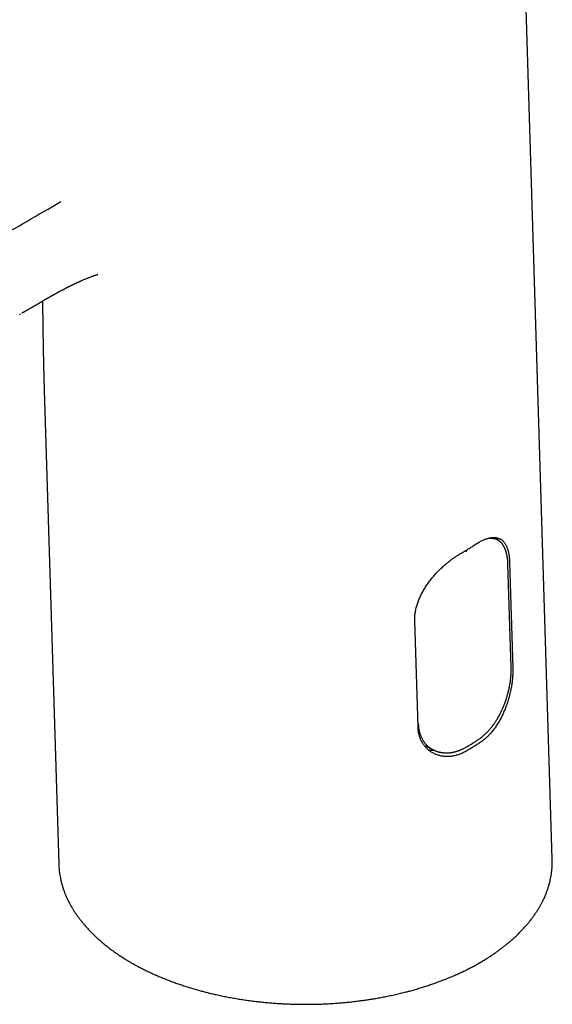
# Model space of a CAD drawing. Header units: millimetres. Extents: x 8 to 572, y 12 to 522.
# Tile 11 of 42: x 512 to 564, y 84 to 180. Entities that reach past the tile are written whole.
import ezdxf

# ---------------------------------------------------------------- set-up
doc = ezdxf.new("R2010")
doc.units = ezdxf.units.MM

msp = doc.modelspace()

# ---------------------------------------------------------------- linework, layer by layer
at = {"color": 7, "linetype": 'Continuous', "lineweight": 30}
for p, q in [((563.945, 98.091), (561.006, 193.581)), ((514.328, 143.874), (515.752, 97.601)), ((558.692, 129.168), (558.225, 129.464)), ((558.697, 129.164), (558.689, 129.169)), ((559.93, 116.773), (559.612, 126.904)), ((559.773, 127.068), (560.092, 116.725)), ((550.834, 111.007), (550.516, 121.35)), ((551.527, 109.165), (552.296, 108.765))]:
    msp.add_line(p, q, dxfattribs=at)
for centre, radius, start, end in [((556.886, 127.996), 2.141, 33.69286, 42.71051), ((552.378, 110.878), 2.162, 254.30191, 270.35367)]:
    msp.add_arc(centre, radius, start, end, dxfattribs=at)
for points, knots in [([(477.635, 140.537), (478.453, 140.98), (480.09, 141.864), (482.533, 143.199), (484.968, 144.54), (487.394, 145.886), (489.798, 147.229), (492.181, 148.568), (494.543, 149.903), (496.899, 151.243), (499.585, 152.777), (502.601, 154.507), (505.945, 156.434), (509.285, 158.363), (512.623, 160.294), (514.85, 161.58), (515.964, 162.223)], [0, 0, 0, 0, 0.06272, 0.125439, 0.188158, 0.250877, 0.313597, 0.375198, 0.436798, 0.498399, 0.559999, 0.647999, 0.735999, 0.823999, 0.912, 1, 1, 1, 1]), ([(512.172, 151.357), (512.186, 151.365), (512.226, 151.388), (512.286, 151.423), (512.352, 151.462), (512.413, 151.497), (512.475, 151.533), (512.537, 151.569), (512.6, 151.606), (512.668, 151.646), (512.745, 151.691), (512.829, 151.74), (512.911, 151.788), (512.987, 151.832), (513.055, 151.872), (513.116, 151.908), (513.169, 151.939), (513.21, 151.962), (513.24, 151.98), (513.26, 151.992), (513.279, 152.003), (513.296, 152.013), (513.311, 152.022), (513.325, 152.03), (513.342, 152.04), (513.364, 152.053), (513.394, 152.07), (513.429, 152.091), (513.467, 152.113), (513.506, 152.136), (513.544, 152.158), (513.585, 152.183), (513.628, 152.208), (513.671, 152.233), (513.708, 152.254), (513.743, 152.275), (513.781, 152.297), (513.823, 152.322), (513.868, 152.348), (513.918, 152.377), (513.973, 152.41), (514.033, 152.445), (514.093, 152.48), (514.149, 152.513), (514.201, 152.543), (514.249, 152.571), (514.298, 152.599), (514.351, 152.63), (514.41, 152.664), (514.471, 152.7), (514.532, 152.735), (514.587, 152.767), (514.638, 152.796), (514.685, 152.824), (514.729, 152.849), (514.771, 152.873), (514.816, 152.899), (514.863, 152.926), (514.91, 152.952), (514.953, 152.977), (514.994, 153), (515.034, 153.023), (515.067, 153.042), (515.094, 153.057), (515.116, 153.07), (515.139, 153.082), (515.162, 153.096), (515.187, 153.11), (515.213, 153.124), (515.241, 153.14), (515.269, 153.155), (515.294, 153.169), (515.315, 153.181), (515.334, 153.192), (515.354, 153.203), (515.378, 153.217), (515.402, 153.23), (515.425, 153.243), (515.447, 153.255), (515.471, 153.268), (515.497, 153.283), (515.522, 153.296), (515.544, 153.309), (515.566, 153.321), (515.59, 153.334), (515.616, 153.348), (515.64, 153.361), (515.66, 153.373), (515.682, 153.384), (515.719, 153.405), (515.774, 153.434), (515.836, 153.468), (515.9, 153.503), (515.953, 153.531), (515.999, 153.556), (516.035, 153.575), (516.071, 153.594), (516.105, 153.612), (516.135, 153.628), (516.163, 153.642), (516.188, 153.656), (516.213, 153.669), (516.24, 153.683), (516.268, 153.698), (516.296, 153.712), (516.322, 153.726), (516.349, 153.74), (516.377, 153.754), (516.403, 153.767), (516.425, 153.779), (516.446, 153.789), (516.469, 153.801), (516.494, 153.814), (516.518, 153.826), (516.542, 153.838), (516.57, 153.852), (516.604, 153.869), (516.641, 153.888), (516.678, 153.907), (516.714, 153.925), (516.749, 153.942), (516.788, 153.962), (516.83, 153.982), (516.87, 154.002), (516.909, 154.021), (516.948, 154.04), (516.99, 154.061), (517.037, 154.084), (517.09, 154.109), (517.146, 154.136), (517.201, 154.162), (517.253, 154.187), (517.299, 154.209), (517.337, 154.227), (517.373, 154.244), (517.413, 154.262), (517.453, 154.281), (517.49, 154.298), (517.524, 154.314), (517.558, 154.329), (517.595, 154.346), (517.631, 154.363), (517.664, 154.378), (517.7, 154.394), (517.741, 154.412), (517.788, 154.433), (517.834, 154.453), (517.882, 154.475), (517.96, 154.509), (518.072, 154.558), (518.209, 154.616), (518.346, 154.673), (518.482, 154.729), (518.618, 154.784), (518.755, 154.838), (518.887, 154.889), (518.984, 154.926), (519.039, 154.946), (519.06, 154.954), (519.079, 154.961), (519.099, 154.969), (519.122, 154.977), (519.145, 154.986), (519.153, 154.988), (519.174, 154.996), (519.198, 155.004), (519.226, 155.014), (519.253, 155.023), (519.276, 155.031), (519.297, 155.038), (519.314, 155.044), (519.339, 155.052), (519.364, 155.06), (519.381, 155.065), (519.388, 155.068), (519.394, 155.07), (519.406, 155.073), (519.424, 155.079), (519.448, 155.086), (519.474, 155.093), (519.496, 155.1), (519.514, 155.105), (519.527, 155.109), (519.541, 155.113), (519.552, 155.116), (519.56, 155.118), (519.563, 155.119), (519.553, 155.117), (519.539, 155.113), (519.526, 155.109), (519.514, 155.105), (519.51, 155.105), (519.511, 155.105), (519.521, 155.108), (519.534, 155.111), (519.546, 155.114), (519.556, 155.117), (519.565, 155.119), (519.571, 155.121), (519.575, 155.122), (519.577, 155.122), (519.579, 155.123), (519.579, 155.123), (519.58, 155.123), (519.579, 155.123), (519.578, 155.122), (519.577, 155.122), (519.578, 155.122), (519.581, 155.123), (519.583, 155.123), (519.583, 155.123), (519.583, 155.123)], [0, 0, 0, 0, 0.004093, 0.011548, 0.017281, 0.02314, 0.029111, 0.035094, 0.041071, 0.047265, 0.054829, 0.063164, 0.071193, 0.078466, 0.084978, 0.090724, 0.095772, 0.100221, 0.102353, 0.104313, 0.1061, 0.107714, 0.109155, 0.110422, 0.111854, 0.113924, 0.116781, 0.120336, 0.12411, 0.127839, 0.131522, 0.13516, 0.139897, 0.144055, 0.147549, 0.150703, 0.154425, 0.158765, 0.163289, 0.167724, 0.173602, 0.179777, 0.185938, 0.191715, 0.196913, 0.201622, 0.206522, 0.211997, 0.218117, 0.224795, 0.231203, 0.237093, 0.242367, 0.247391, 0.25221, 0.256366, 0.261109, 0.266824, 0.271727, 0.276287, 0.281084, 0.285438, 0.289508, 0.292007, 0.29452, 0.297056, 0.299628, 0.302607, 0.305397, 0.30856, 0.312019, 0.314963, 0.317173, 0.319243, 0.321615, 0.324285, 0.327468, 0.330063, 0.332343, 0.335154, 0.338502, 0.341555, 0.34402, 0.346379, 0.349321, 0.352703, 0.355595, 0.357924, 0.360333, 0.363307, 0.371513, 0.380068, 0.386448, 0.395521, 0.399451, 0.404482, 0.409281, 0.413389, 0.417306, 0.421207, 0.424199, 0.427273, 0.430646, 0.43449, 0.438125, 0.441011, 0.444168, 0.447892, 0.451051, 0.453628, 0.45589, 0.458577, 0.461704, 0.464657, 0.467195, 0.470194, 0.474228, 0.478914, 0.483123, 0.4871, 0.491082, 0.49541, 0.500487, 0.50507, 0.50925, 0.513682, 0.518157, 0.523327, 0.529629, 0.536017, 0.541906, 0.548291, 0.553577, 0.557014, 0.561182, 0.565685, 0.570324, 0.57446, 0.578028, 0.581629, 0.585885, 0.590084, 0.593746, 0.59687, 0.602071, 0.607429, 0.612384, 0.617241, 0.623626, 0.638376, 0.654542, 0.669506, 0.6841, 0.700435, 0.715408, 0.730441, 0.745224, 0.747628, 0.750417, 0.752871, 0.754863, 0.758895, 0.763325, 0.771964, 0.779866, 0.787155, 0.794761, 0.802347, 0.809729, 0.816524, 0.823789, 0.831372, 0.838888, 0.84672, 0.852122, 0.856769, 0.861561, 0.866799, 0.872485, 0.878158, 0.883141, 0.885506, 0.887923, 0.890437, 0.893029, 0.895803, 0.898681, 0.900794, 0.903046, 0.90562, 0.908008, 0.909895, 0.911682, 0.917211, 0.922911, 0.928623, 0.934978, 0.941598, 0.948233, 0.95199, 0.95545, 0.958833, 0.962328, 0.965759, 0.969469, 0.972962, 0.975959, 0.98139, 0.987087, 0.994159, 1, 1, 1, 1]), ([(514.163, 152.521), (514.164, 152.486), (514.165, 152.401), (514.166, 152.276), (514.168, 152.147), (514.17, 152.028), (514.171, 151.907), (514.173, 151.786), (514.174, 151.669), (514.176, 151.563), (514.177, 151.467), (514.178, 151.375), (514.179, 151.282), (514.181, 151.183), (514.182, 151.08), (514.184, 150.974), (514.185, 150.872), (514.186, 150.773), (514.188, 150.676), (514.189, 150.579), (514.19, 150.484), (514.191, 150.394), (514.193, 150.257), (514.196, 150.069), (514.199, 149.82), (514.203, 149.562), (514.207, 149.297), (514.211, 149.051), (514.215, 148.826), (514.218, 148.625), (514.221, 148.429), (514.225, 148.235), (514.228, 148.045), (514.231, 147.854), (514.235, 147.663), (514.239, 147.468), (514.243, 147.275), (514.247, 147.081), (514.251, 146.886), (514.255, 146.706), (514.258, 146.542), (514.261, 146.397), (514.265, 146.253), (514.268, 146.107), (514.272, 145.96), (514.275, 145.811), (514.279, 145.668), (514.283, 145.53), (514.286, 145.397), (514.29, 145.263), (514.293, 145.128), (514.297, 144.995), (514.3, 144.866), (514.304, 144.741), (514.308, 144.609), (514.312, 144.469), (514.316, 144.324), (514.319, 144.207), (514.322, 144.118), (514.324, 144.054), (514.326, 144.001), (514.327, 143.961), (514.328, 143.932), (514.329, 143.903), (514.329, 143.882), (514.33, 143.872)], [0, 0, 0, 0, 0.012856, 0.031568, 0.046077, 0.060518, 0.074998, 0.089879, 0.104322, 0.117236, 0.128116, 0.139011, 0.149959, 0.161608, 0.174412, 0.186965, 0.199378, 0.210749, 0.222118, 0.233809, 0.245219, 0.255704, 0.265875, 0.293686, 0.322121, 0.353515, 0.384206, 0.414843, 0.439313, 0.462346, 0.484613, 0.506879, 0.529148, 0.54975, 0.572369, 0.594265, 0.616147, 0.638022, 0.659885, 0.68224, 0.698825, 0.714907, 0.731118, 0.747476, 0.763984, 0.780645, 0.797465, 0.812314, 0.82729, 0.842395, 0.857633, 0.872937, 0.88743, 0.901176, 0.915345, 0.932014, 0.948617, 0.964733, 0.971556, 0.978872, 0.98668, 0.989548, 0.992462, 0.9963, 1, 1, 1, 1]), ([(511.935, 151.219), (511.955, 151.23), (511.98, 151.245), (512.005, 151.259), (512.01, 151.262)], [0, 0, 0, 0, 0.785901, 1, 1, 1, 1]), ([(554.929, 127.86), (555.051, 127.93), (555.295, 128.071), (555.651, 128.287), (556.002, 128.507), (556.229, 128.658), (556.342, 128.733)], [0, 0, 0, 0, 0.249725, 0.49956, 0.749725, 1, 1, 1, 1]), ([(556.342, 128.733), (556.394, 128.767), (556.496, 128.834), (556.649, 128.927), (556.8, 129.014), (556.95, 129.094), (557.098, 129.168), (557.246, 129.234), (557.391, 129.292), (557.531, 129.341), (557.666, 129.382), (557.798, 129.415), (557.926, 129.44), (558.051, 129.457), (558.173, 129.465), (558.291, 129.465), (558.406, 129.457), (558.517, 129.44), (558.623, 129.415), (558.725, 129.381), (558.822, 129.338), (558.916, 129.286), (559.005, 129.225), (559.09, 129.156), (559.171, 129.077), (559.246, 128.989), (559.316, 128.894), (559.381, 128.791), (559.441, 128.68), (559.497, 128.559), (559.548, 128.429), (559.594, 128.29), (559.636, 128.142), (559.668, 128.005), (559.692, 127.882), (559.712, 127.763), (559.731, 127.628), (559.748, 127.475), (559.76, 127.329), (559.769, 127.194), (559.772, 127.11), (559.773, 127.068)], [0, 0, 0, 0, 0.026017, 0.052034, 0.078237, 0.104439, 0.131224, 0.158008, 0.184991, 0.211974, 0.237989, 0.264005, 0.29046, 0.316937, 0.343415, 0.36987, 0.396798, 0.423725, 0.450242, 0.476758, 0.503728, 0.530722, 0.557715, 0.584685, 0.612151, 0.639616, 0.66632, 0.693024, 0.71992, 0.746816, 0.774329, 0.801842, 0.829574, 0.857306, 0.874992, 0.892677, 0.916455, 0.940242, 0.96402, 0.98201, 1, 1, 1, 1]), ([(558.689, 129.164), (558.659, 129.184), (558.574, 129.241), (558.416, 129.302), (558.218, 129.352), (558.004, 129.372), (557.778, 129.363), (557.565, 129.334), (557.425, 129.297), (557.367, 129.281)], [0, 0, 0, 0, 0.086662, 0.247143, 0.407686, 0.568346, 0.729147, 0.890094, 1, 1, 1, 1]), ([(559.612, 126.904), (559.611, 126.94), (559.608, 127.009), (559.603, 127.106), (559.596, 127.194), (559.589, 127.272), (559.582, 127.341), (559.575, 127.402), (559.568, 127.454), (559.562, 127.498), (559.556, 127.534), (559.552, 127.561), (559.549, 127.581), (559.546, 127.595), (559.544, 127.607), (559.542, 127.62), (559.54, 127.635), (559.536, 127.656), (559.531, 127.683), (559.524, 127.719), (559.515, 127.764), (559.503, 127.818), (559.489, 127.879), (559.473, 127.939), (559.458, 127.995), (559.444, 128.045), (559.43, 128.091), (559.415, 128.135), (559.401, 128.177), (559.388, 128.214), (559.377, 128.245), (559.367, 128.27), (559.359, 128.292), (559.348, 128.318), (559.334, 128.352), (559.316, 128.394), (559.294, 128.441), (559.269, 128.492), (559.241, 128.547), (559.209, 128.605), (559.175, 128.662), (559.14, 128.716), (559.105, 128.767), (559.07, 128.815), (559.032, 128.863), (558.994, 128.907), (558.963, 128.941), (558.94, 128.965), (558.922, 128.982), (558.901, 129.003), (558.875, 129.027), (558.846, 129.053), (558.814, 129.079), (558.777, 129.108), (558.738, 129.137), (558.71, 129.155), (558.697, 129.164)], [0, 0, 0, 0, 0.033798, 0.06493, 0.093408, 0.119241, 0.142431, 0.162982, 0.180895, 0.196169, 0.208804, 0.218799, 0.225399, 0.229961, 0.233799, 0.238376, 0.243694, 0.249752, 0.26077, 0.27362, 0.288302, 0.31075, 0.334106, 0.357378, 0.380566, 0.399058, 0.417497, 0.435883, 0.453813, 0.469488, 0.482477, 0.493078, 0.501758, 0.511099, 0.527584, 0.546587, 0.568112, 0.592081, 0.618439, 0.646655, 0.677109, 0.706201, 0.73192, 0.759328, 0.787055, 0.814539, 0.839379, 0.850705, 0.861636, 0.875609, 0.893526, 0.910699, 0.930394, 0.952608, 0.977339, 1, 1, 1, 1]), ([(550.516, 121.35), (550.515, 121.411), (550.513, 121.531), (550.52, 121.717), (550.535, 121.906), (550.559, 122.098), (550.591, 122.292), (550.632, 122.488), (550.682, 122.687), (550.739, 122.885), (550.803, 123.081), (550.874, 123.276), (550.953, 123.472), (551.04, 123.669), (551.133, 123.865), (551.234, 124.061), (551.342, 124.257), (551.456, 124.451), (551.576, 124.643), (551.701, 124.833), (551.832, 125.021), (551.97, 125.208), (552.113, 125.393), (552.262, 125.578), (552.415, 125.759), (552.572, 125.936), (552.733, 126.108), (552.895, 126.276), (553.062, 126.439), (553.232, 126.6), (553.406, 126.757), (553.583, 126.91), (553.762, 127.058), (553.923, 127.185), (554.065, 127.293), (554.202, 127.393), (554.353, 127.499), (554.518, 127.609), (554.669, 127.705), (554.806, 127.789), (554.888, 127.836), (554.929, 127.86)], [0, 0, 0, 0, 0.025635, 0.051269, 0.077362, 0.103479, 0.129596, 0.15569, 0.182279, 0.208867, 0.234501, 0.260134, 0.286198, 0.312284, 0.338371, 0.364436, 0.390962, 0.417489, 0.443709, 0.469929, 0.496324, 0.522719, 0.549665, 0.57661, 0.603744, 0.630879, 0.657632, 0.684384, 0.711325, 0.738266, 0.76581, 0.793354, 0.82111, 0.848866, 0.867584, 0.886302, 0.911486, 0.93668, 0.961864, 0.980932, 1, 1, 1, 1]), ([(555.583, 128.049), (555.582, 128.063), (555.579, 128.09), (555.565, 128.134), (555.545, 128.175), (555.529, 128.199), (555.522, 128.21)], [0, 0, 0, 0, 0.268159, 0.532455, 0.78287, 1, 1, 1, 1]), ([(556.89, 109.872), (556.932, 109.902), (557.024, 109.969), (557.163, 110.08), (557.304, 110.201), (557.438, 110.324), (557.563, 110.448), (557.68, 110.57), (557.793, 110.694), (557.901, 110.82), (558.004, 110.945), (558.099, 111.066), (558.185, 111.182), (558.264, 111.291), (558.339, 111.399), (558.41, 111.505), (558.475, 111.606), (558.532, 111.697), (558.578, 111.772), (558.614, 111.832), (558.641, 111.879), (558.664, 111.919), (558.686, 111.957), (558.712, 112.004), (558.746, 112.063), (558.787, 112.138), (558.832, 112.224), (558.882, 112.321), (558.936, 112.428), (558.993, 112.547), (559.054, 112.677), (559.117, 112.821), (559.182, 112.973), (559.246, 113.134), (559.311, 113.304), (559.376, 113.484), (559.441, 113.676), (559.501, 113.865), (559.555, 114.05), (559.605, 114.23), (559.653, 114.416), (559.698, 114.608), (559.742, 114.807), (559.782, 115.011), (559.818, 115.219), (559.85, 115.43), (559.878, 115.643), (559.901, 115.86), (559.917, 116.063), (559.927, 116.252), (559.933, 116.426), (559.934, 116.601), (559.932, 116.715), (559.93, 116.773)], [0, 0, 0, 0, 0.022046, 0.049064, 0.074985, 0.099808, 0.123531, 0.146152, 0.167672, 0.190024, 0.211051, 0.230754, 0.249136, 0.2662, 0.281949, 0.298826, 0.313885, 0.32713, 0.338565, 0.346412, 0.353104, 0.358643, 0.36356, 0.369308, 0.378213, 0.388682, 0.400712, 0.41379, 0.428319, 0.444298, 0.46173, 0.480616, 0.500962, 0.521481, 0.543295, 0.566403, 0.590806, 0.616501, 0.638308, 0.660965, 0.68447, 0.708824, 0.734025, 0.760074, 0.786974, 0.814164, 0.842182, 0.871038, 0.900748, 0.924707, 0.949222, 0.974312, 1, 1, 1, 1]), ([(560.092, 116.725), (560.093, 116.664), (560.096, 116.543), (560.094, 116.354), (560.088, 116.16), (560.077, 115.96), (560.061, 115.757), (560.04, 115.549), (560.015, 115.337), (559.984, 115.123), (559.949, 114.91), (559.91, 114.697), (559.865, 114.481), (559.816, 114.263), (559.762, 114.044), (559.703, 113.824), (559.638, 113.603), (559.569, 113.383), (559.495, 113.164), (559.416, 112.947), (559.333, 112.732), (559.244, 112.517), (559.15, 112.303), (559.05, 112.091), (558.945, 111.882), (558.835, 111.677), (558.722, 111.478), (558.604, 111.284), (558.482, 111.095), (558.354, 110.91), (558.221, 110.729), (558.083, 110.554), (557.94, 110.385), (557.809, 110.24), (557.691, 110.119), (557.576, 110.006), (557.448, 109.887), (557.305, 109.764), (557.171, 109.658), (557.047, 109.567), (556.972, 109.515), (556.935, 109.49)], [0, 0, 0, 0, 0.025635, 0.051269, 0.077362, 0.103479, 0.129596, 0.15569, 0.182279, 0.208867, 0.234501, 0.260134, 0.286198, 0.312285, 0.338371, 0.364436, 0.390962, 0.417489, 0.443709, 0.469929, 0.496325, 0.52272, 0.549665, 0.57661, 0.603745, 0.63088, 0.657633, 0.684385, 0.711327, 0.738268, 0.765812, 0.793356, 0.821112, 0.848868, 0.867586, 0.886304, 0.911487, 0.936681, 0.961865, 0.980932, 1, 1, 1, 1]), ([(555.521, 108.617), (555.465, 108.586), (555.353, 108.524), (555.182, 108.441), (555.01, 108.367), (554.836, 108.3), (554.66, 108.243), (554.482, 108.195), (554.303, 108.156), (554.127, 108.127), (553.955, 108.108), (553.784, 108.097), (553.615, 108.096), (553.446, 108.105), (553.28, 108.122), (553.115, 108.148), (552.953, 108.184), (552.794, 108.229), (552.64, 108.282), (552.489, 108.344), (552.343, 108.415), (552.2, 108.495), (552.063, 108.583), (551.931, 108.68), (551.804, 108.786), (551.684, 108.899), (551.572, 109.019), (551.467, 109.145), (551.369, 109.278), (551.278, 109.419), (551.194, 109.568), (551.117, 109.725), (551.049, 109.888), (550.997, 110.037), (550.958, 110.169), (550.925, 110.295), (550.895, 110.436), (550.868, 110.595), (550.85, 110.744), (550.839, 110.881), (550.836, 110.965), (550.834, 111.007)], [0, 0, 0, 0, 0.026017, 0.052034, 0.078236, 0.104439, 0.131223, 0.158007, 0.18499, 0.211972, 0.237988, 0.264003, 0.290458, 0.316935, 0.343413, 0.369868, 0.396795, 0.423723, 0.450239, 0.476755, 0.503725, 0.530719, 0.557712, 0.584682, 0.612147, 0.639613, 0.666317, 0.693021, 0.719917, 0.746813, 0.774326, 0.80184, 0.829572, 0.857303, 0.874989, 0.892675, 0.916454, 0.940241, 0.964019, 0.98201, 1, 1, 1, 1]), ([(550.856, 111.28), (550.862, 111.167), (550.875, 110.942), (550.932, 110.622), (551.015, 110.318), (551.125, 110.031), (551.26, 109.765), (551.419, 109.519), (551.601, 109.296), (551.803, 109.095), (552.027, 108.923), (552.197, 108.811), (552.296, 108.766), (552.308, 108.761)], [0, 0, 0, 0, 0.099495, 0.198545, 0.297299, 0.395856, 0.494288, 0.592635, 0.690926, 0.789182, 0.887427, 0.985698, 1, 1, 1, 1]), ([(556.935, 109.49), (556.821, 109.415), (556.594, 109.264), (556.244, 109.044), (555.888, 108.828), (555.643, 108.687), (555.521, 108.617)], [0, 0, 0, 0, 0.249725, 0.49956, 0.749725, 1, 1, 1, 1]), ([(556.131, 109.357), (556.151, 109.37), (556.195, 109.4), (556.268, 109.447), (556.351, 109.503), (556.442, 109.565), (556.542, 109.633), (556.651, 109.707), (556.767, 109.788), (556.847, 109.845), (556.889, 109.874)], [0, 0, 0, 0, 0.076501, 0.172983, 0.281281, 0.401393, 0.533321, 0.677065, 0.832624, 1, 1, 1, 1]), ([(552.295, 108.765), (552.311, 108.757), (552.343, 108.74), (552.392, 108.717), (552.443, 108.694), (552.495, 108.671), (552.548, 108.65), (552.599, 108.63), (552.651, 108.612), (552.702, 108.595), (552.752, 108.579), (552.798, 108.566), (552.845, 108.553), (552.895, 108.54), (552.951, 108.527), (553.014, 108.514), (553.08, 108.501), (553.146, 108.49), (553.211, 108.481), (553.287, 108.472), (553.371, 108.465), (553.464, 108.459), (553.547, 108.457), (553.621, 108.457), (553.689, 108.458), (553.76, 108.46), (553.835, 108.465), (553.902, 108.47), (553.961, 108.476), (554.012, 108.482), (554.064, 108.489), (554.119, 108.497), (554.175, 108.507), (554.231, 108.517), (554.282, 108.527), (554.325, 108.536), (554.358, 108.544), (554.382, 108.549), (554.397, 108.553), (554.408, 108.555), (554.419, 108.558), (554.436, 108.562), (554.458, 108.568), (554.487, 108.575), (554.526, 108.586), (554.577, 108.601), (554.643, 108.62), (554.719, 108.645), (554.805, 108.675), (554.901, 108.711), (555.007, 108.754), (555.121, 108.805), (555.233, 108.858), (555.305, 108.896), (555.337, 108.913)], [0, 0, 0, 0, 0.015476, 0.033072, 0.052808, 0.072902, 0.092438, 0.111417, 0.12984, 0.149047, 0.166799, 0.183093, 0.198614, 0.215579, 0.235339, 0.256917, 0.279559, 0.301724, 0.323368, 0.34449, 0.376558, 0.406872, 0.435369, 0.456742, 0.478746, 0.50138, 0.524849, 0.550287, 0.565504, 0.581397, 0.597967, 0.615213, 0.633136, 0.65157, 0.667945, 0.681318, 0.691787, 0.699354, 0.704017, 0.705945, 0.70935, 0.714582, 0.721641, 0.730527, 0.74124, 0.758516, 0.779092, 0.802966, 0.830139, 0.860606, 0.893734, 0.930033, 0.969495, 1, 1, 1, 1]), ([(555.336, 108.915), (555.395, 108.947), (555.511, 109.009), (555.68, 109.102), (555.84, 109.191), (555.988, 109.275), (556.083, 109.329), (556.128, 109.355)], [0, 0, 0, 0, 0.221704, 0.433338, 0.634901, 0.826393, 1, 1, 1, 1]), ([(556.167, 109.442), (556.167, 109.43), (556.166, 109.407), (556.154, 109.381), (556.142, 109.364), (556.133, 109.359), (556.131, 109.358)], [0, 0, 0, 0, 0.31712, 0.616033, 0.898501, 1, 1, 1, 1]), ([(522.804, 88.007), (522.921, 87.941), (523.154, 87.808), (523.513, 87.614), (523.879, 87.423), (524.253, 87.237), (524.636, 87.054), (525.026, 86.876), (525.422, 86.702), (525.825, 86.532), (526.236, 86.366), (526.653, 86.205), (527.076, 86.048), (527.506, 85.897), (527.943, 85.749), (528.387, 85.607), (528.837, 85.47), (529.27, 85.344), (529.684, 85.23), (530.081, 85.126), (530.48, 85.026), (530.917, 84.923), (531.392, 84.817), (531.906, 84.709), (532.424, 84.609), (532.947, 84.515), (533.475, 84.428), (533.996, 84.349), (534.51, 84.279), (535.017, 84.215), (535.526, 84.158), (536.038, 84.108), (536.553, 84.063), (537.041, 84.028), (537.501, 83.999), (537.934, 83.977), (538.368, 83.959), (538.839, 83.944), (539.347, 83.935), (539.893, 83.932), (540.439, 83.936), (540.986, 83.948), (541.533, 83.966), (542.069, 83.992), (542.594, 84.023), (543.107, 84.06), (543.62, 84.104), (544.131, 84.154), (544.642, 84.211), (545.122, 84.27), (545.573, 84.331), (545.993, 84.393), (546.413, 84.459), (546.865, 84.535), (547.35, 84.623), (547.866, 84.724), (548.379, 84.832), (548.888, 84.947), (549.393, 85.069), (549.884, 85.195), (550.361, 85.325), (550.823, 85.459), (551.282, 85.598), (551.735, 85.743), (552.184, 85.893), (552.603, 86.041), (552.993, 86.185), (553.355, 86.323), (553.712, 86.466), (554.096, 86.624), (554.503, 86.8), (554.931, 86.994), (555.353, 87.194), (555.768, 87.399), (556.175, 87.61), (556.566, 87.823), (556.942, 88.036), (557.302, 88.25), (557.655, 88.469), (558, 88.692), (558.337, 88.92), (558.648, 89.14), (558.933, 89.35), (559.195, 89.55), (559.451, 89.752), (559.722, 89.975), (560.005, 90.219), (560.299, 90.484), (560.583, 90.753), (560.856, 91.026), (561.119, 91.304), (561.367, 91.579), (561.599, 91.852), (561.817, 92.123), (562.025, 92.396), (562.223, 92.673), (562.411, 92.953), (562.578, 93.219), (562.728, 93.472), (562.86, 93.711), (562.986, 93.951), (563.114, 94.213), (563.241, 94.498), (563.367, 94.804), (563.48, 95.113), (563.581, 95.423), (563.671, 95.735), (563.747, 96.043), (563.809, 96.345), (563.86, 96.642), (563.899, 96.941), (563.928, 97.24), (563.945, 97.54), (563.951, 97.823), (563.947, 98.007), (563.945, 98.091)], [0, 0, 0, 0, 0.008604, 0.017208, 0.025826, 0.034445, 0.043158, 0.051874, 0.06059, 0.069304, 0.078077, 0.086853, 0.095628, 0.104402, 0.113276, 0.12215, 0.13104, 0.139929, 0.147532, 0.155135, 0.162748, 0.170361, 0.179906, 0.189453, 0.198998, 0.208588, 0.218179, 0.227769, 0.236827, 0.245887, 0.254945, 0.26404, 0.273137, 0.282233, 0.289826, 0.297419, 0.305021, 0.312624, 0.322156, 0.331689, 0.34122, 0.350797, 0.360375, 0.369952, 0.378997, 0.388044, 0.397089, 0.406172, 0.415256, 0.424338, 0.431926, 0.439514, 0.447111, 0.454709, 0.464233, 0.473758, 0.483282, 0.492851, 0.502421, 0.51199, 0.521028, 0.530066, 0.539104, 0.548179, 0.557255, 0.56633, 0.573917, 0.581503, 0.5891, 0.596696, 0.606218, 0.615742, 0.625264, 0.63483, 0.644397, 0.653963, 0.662998, 0.672033, 0.681067, 0.690139, 0.699212, 0.708285, 0.715874, 0.723463, 0.731063, 0.738662, 0.748187, 0.757714, 0.767239, 0.776808, 0.786378, 0.795948, 0.804984, 0.814021, 0.823057, 0.832131, 0.841206, 0.850281, 0.857876, 0.865472, 0.873077, 0.880682, 0.890216, 0.899751, 0.909285, 0.918862, 0.928441, 0.938018, 0.947062, 0.956107, 0.965151, 0.974233, 0.983316, 0.992397, 1, 1, 1, 1]), ([(515.753, 97.601), (515.753, 97.592), (515.755, 97.494), (515.766, 97.309), (515.787, 97.045), (515.819, 96.782), (515.858, 96.518), (515.91, 96.235), (515.977, 95.931), (516.062, 95.608), (516.16, 95.286), (516.268, 94.975), (516.384, 94.675), (516.507, 94.385), (516.642, 94.098), (516.788, 93.81), (516.945, 93.522), (517.107, 93.248), (517.271, 92.989), (517.435, 92.745), (517.607, 92.502), (517.787, 92.261), (517.975, 92.022), (518.188, 91.766), (518.425, 91.49), (518.692, 91.198), (518.97, 90.908), (519.251, 90.631), (519.534, 90.367), (519.818, 90.114), (520.111, 89.865), (520.415, 89.619), (520.73, 89.375), (521.014, 89.164), (521.263, 88.987), (521.473, 88.842), (521.686, 88.698), (521.902, 88.557), (522.123, 88.416), (522.346, 88.278), (522.573, 88.141), (522.727, 88.052), (522.804, 88.007)], [0, 0, 0, 0, 0.002725, 0.027414, 0.052101, 0.076869, 0.10164, 0.126408, 0.157033, 0.187659, 0.218352, 0.249044, 0.277023, 0.305001, 0.333031, 0.36106, 0.389589, 0.418131, 0.442823, 0.467518, 0.49221, 0.516984, 0.541761, 0.566535, 0.597172, 0.627809, 0.658514, 0.68922, 0.717216, 0.745212, 0.773259, 0.801307, 0.829857, 0.858422, 0.876086, 0.893751, 0.911428, 0.929106, 0.946823, 0.96454, 0.98227, 1, 1, 1, 1])]:
    msp.add_open_spline(points, degree=3, knots=knots, dxfattribs=at)

doc.saveas('drawing.dxf')
